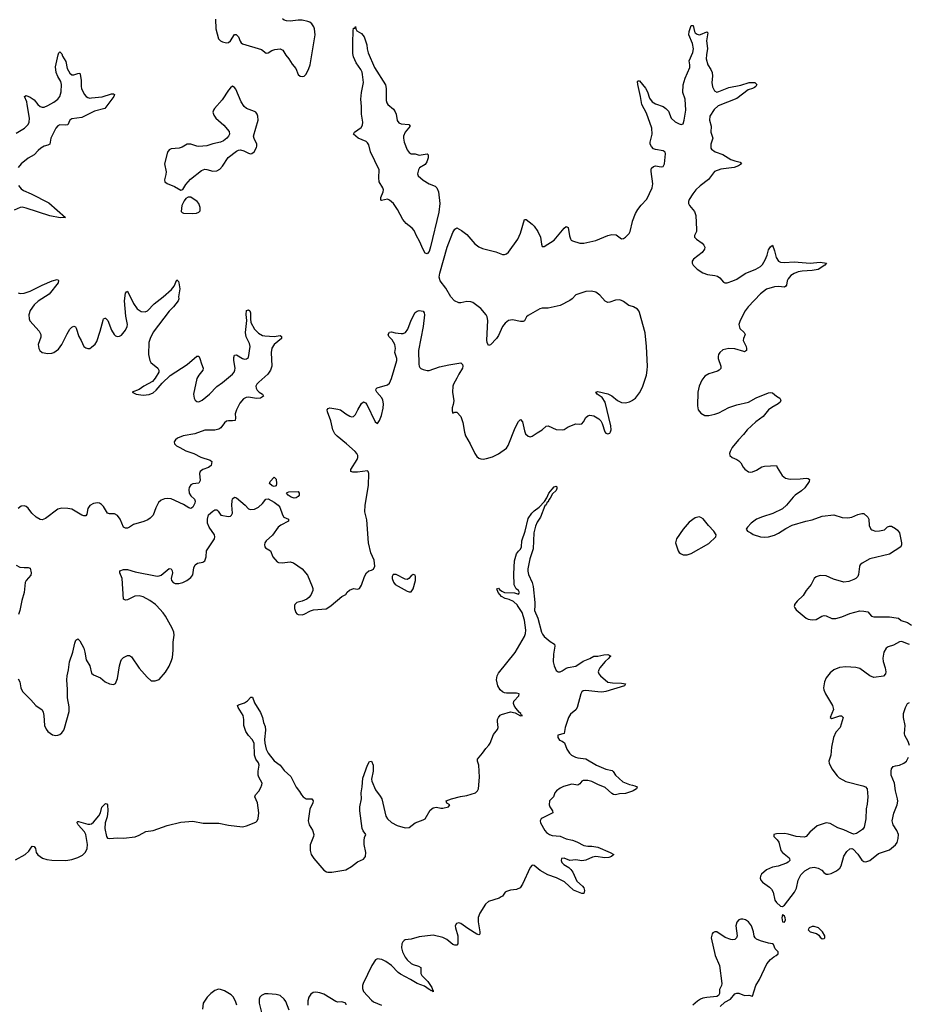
# Model space of a CAD drawing. Header units: inches. Extents: x 1694897 to 1849880, y 907231 to 1017944.
# Tile 49 of 171: x 1723825 to 1732779, y 985980 to 995904. Entities that reach past the tile are written whole.
import ezdxf

# ---------------------------------------------------------------- set-up
doc = ezdxf.new("R2010")
doc.units = ezdxf.units.IN
doc.header["$MEASUREMENT"] = 0
for name, color, linetype in [('B7928', 7, 'Continuous'), ('B7929', 7, 'Continuous'), ('B7938', 7, 'Continuous'), ('B7939', 7, 'Continuous')]:
    doc.layers.add(name, color=color, linetype=linetype)

msp = doc.modelspace()

# ---------------------------------------------------------------- linework, layer by layer
at = {"layer": 'B7928', "color": 6}
for points, elevation in [([(1723782.8, 987437.2), (1723879.4, 987490), (1723916.4, 987523.6), (1723950, 987572.9), (1723971.6, 987570), (1723982.8, 987550), (1723991.2, 987510), (1724007, 987487), (1724053.9, 987453.9), (1724098.1, 987438.1), (1724150, 987431.5), (1724290, 987429.5), (1724350, 987439.8), (1724410, 987458.1), (1724456.4, 987483.6), (1724487.9, 987512.1), (1724505.9, 987550), (1724509.1, 987590), (1724491.8, 987691.8), (1724476.7, 987716.7), (1724415.6, 987790), (1724403.2, 987810), (1724403.9, 987816.1), (1724410, 987823.2), (1724416.8, 987823.2), (1724510, 987795.6), (1724530, 987793.8), (1724550, 987798.5), (1724570, 987814.1), (1724621.3, 987878.7), (1724637.6, 987910), (1724654, 987966), (1724690, 988005.2), (1724701.7, 988001.7), (1724710, 987990.7), (1724714.2, 987930), (1724705.3, 987870), (1724687, 987810), (1724684.2, 987750), (1724698, 987670), (1724710, 987654.2), (1724730, 987649.1), (1724810, 987657), (1724870, 987655.3), (1724990, 987667.9), (1725030, 987682.9), (1725097.5, 987722.5), (1725170, 987731.9), (1725310, 987782.5), (1725450, 987816.1), (1725570, 987823.9), (1725673.3, 987806.7), (1725830, 987806), (1725930, 987785.9), (1726070, 987768.4), (1726110, 987776.8), (1726204.5, 987815.5), (1726218.6, 987830), (1726228.5, 987851.5), (1726233.8, 987910), (1726219.5, 988010), (1726195.6, 988070), (1726202.1, 988090), (1726233, 988127), (1726254.8, 988165.2), (1726265.3, 988190), (1726267, 988210), (1726234.3, 988270), (1726228.2, 988290), (1726228.3, 988330), (1726238.6, 988390), (1726232, 988412), (1726206, 988450), (1726191.6, 988490), (1726186.9, 988610), (1726168.5, 988648.5), (1726129.2, 988690), (1726102.3, 988730), (1726085.1, 988790), (1726084.5, 988850), (1726076.1, 988890), (1726026.2, 988970), (1726021.3, 988990), (1726030, 988998), (1726090, 989016.9), (1726120.2, 989039.8), (1726154.4, 989074.4), (1726170, 989076.3), (1726190, 989018.8), (1726250, 988921.6), (1726270, 988870.7), (1726281.4, 988821.4), (1726299.5, 988779.5), (1726303, 988743), (1726291.7, 988650), (1726293.8, 988610), (1726309.7, 988550), (1726330, 988511.5), (1726390, 988433.1), (1726450, 988391), (1726490, 988337.2), (1726555.9, 988275.9), (1726610, 988167.7), (1726645.9, 988125.9), (1726665.5, 988090), (1726682.6, 988070), (1726710, 988051.6), (1726770, 988050.3), (1726783.2, 988030), (1726780.2, 988010), (1726747.5, 987947.5), (1726733.1, 987830), (1726743.1, 987790), (1726775.3, 987735.3), (1726790.2, 987690), (1726786.5, 987670), (1726752.8, 987587.2), (1726750.2, 987530), (1726763.5, 987490), (1726790, 987449), (1726890, 987333.1), (1726915.8, 987315.8), (1726930.2, 987310.2), (1726970, 987310.2), (1727110, 987336.5), (1727169.6, 987370), (1727230, 987416.9), (1727290, 987444), (1727309.8, 987470), (1727312.2, 987510), (1727296.9, 987590), (1727294.8, 987630), (1727299.9, 987660.1), (1727311.6, 987690), (1727286.5, 987726.5), (1727276.4, 987750), (1727252.3, 987930), (1727251.4, 987968.6), (1727267.9, 988050), (1727266.9, 988110), (1727276.1, 988170), (1727281.8, 988258.2), (1727329.5, 988390.5), (1727350, 988426.5), (1727370, 988430.6), (1727385.1, 988390), (1727386.7, 988330), (1727369, 988250), (1727373.4, 988230), (1727410, 988141.5), (1727458.5, 988078.5), (1727474.2, 988050), (1727514.9, 987874.9), (1727530.4, 987850), (1727570, 987810.5), (1727630, 987783), (1727710, 987757.3), (1727750, 987760.7), (1727811.5, 987808.5), (1727890, 987837.3), (1727909, 987850), (1727962.5, 987937.5), (1727990, 987961), (1728026.4, 987966.4), (1728070, 987956), (1728090, 987956), (1728146, 987970), (1728158, 987990), (1728130, 988008), (1728122, 988030), (1728175.3, 988050), (1728266.6, 988073.4), (1728330, 988084.2), (1728418.5, 988110), (1728439, 988130), (1728447, 988150), (1728457.3, 988270), (1728451.9, 988390), (1728439.1, 988430), (1728439.5, 988450), (1728489.2, 988510), (1728520.6, 988559.4), (1728552, 988590), (1728565.7, 988610), (1728600.3, 988699.7), (1728639.3, 988750), (1728645.1, 988770), (1728638.6, 988830), (1728640.1, 988850), (1728648.4, 988871.6), (1728666.7, 988893.3), (1728679.1, 988900.9), (1728770, 988926.9), (1728816, 988916), (1728870, 988886.4), (1728890.7, 988889.3), (1728876.6, 988896.6), (1728873.4, 988910), (1728860.3, 988920.3), (1728825.2, 988965.2), (1728808, 988990), (1728800.4, 989010), (1728805.4, 989034.6), (1728853.6, 989090), (1728857.4, 989110), (1728830, 989117.1), (1728730, 989114), (1728710, 989117.5), (1728690, 989127.4), (1728667.3, 989150), (1728644, 989190), (1728630.4, 989250.4), (1728635.4, 989290), (1728650, 989318.2), (1728816.2, 989523.8), (1728912.8, 989687.2), (1728922.9, 989717.1), (1728926.2, 989750), (1728912.4, 989852.4), (1728889.2, 989929.2), (1728842.1, 990000)], 700), ([(1723810, 989260.1), (1723825.2, 989230), (1723836.6, 989170), (1723852, 989132), (1723937.5, 989050), (1723987.2, 988990), (1724050, 988948.7), (1724062.7, 988922.7), (1724069.5, 988890), (1724075.2, 988790), (1724090, 988753.7), (1724109.1, 988730), (1724156.9, 988696.9), (1724190, 988689.3), (1724210, 988692.1), (1724230, 988700.2), (1724250, 988717.3), (1724270, 988744.2), (1724277.5, 988762.5), (1724323.2, 988930), (1724322.7, 988977.3), (1724307.8, 989070), (1724307.3, 989152.7), (1724298.3, 989250), (1724302.2, 989290), (1724316.1, 989350), (1724326.2, 989430), (1724360.7, 989530), (1724379.9, 989620.1), (1724390, 989650.3), (1724410, 989663.2), (1724430, 989643.2), (1724471.3, 989570), (1724482.1, 989530), (1724494.2, 989450), (1724531.5, 989390), (1724550, 989318.7), (1724570, 989300.2), (1724638.4, 989270), (1724685.3, 989230), (1724730, 989211), (1724770, 989202), (1724790, 989212.4), (1724810, 989262.4), (1724830.3, 989390), (1724842.5, 989437.5), (1724850, 989453.6), (1724870, 989475.8), (1724910, 989495.6), (1724930, 989494.9), (1724950, 989481.7), (1725030, 989368.8), (1725110, 989276.4), (1725150, 989240.5), (1725190, 989239.3), (1725230, 989254.9), (1725294, 989326), (1725330, 989386.4), (1725355.8, 989444.2), (1725364.3, 989475.7), (1725371.7, 989548.3), (1725371.9, 989630), (1725381.6, 989701.6), (1725377.3, 989730), (1725362.7, 989770), (1725295.6, 989890), (1725270, 989925.6), (1725203.2, 990000)], 800), ([(1723835.9, 990000), (1723825.7, 989950), (1723811.5, 989908.5)], 800), ([(1726595, 990000), (1726592.4, 989990), (1726594.9, 989970), (1726606, 989930), (1726616.7, 989916.7), (1726630, 989908.4), (1726670, 989906.3), (1726690, 989911.8), (1726754.3, 989945.7), (1726784.7, 989955.3), (1726914, 989966), (1726950, 989987.5), (1726964.4, 990000)], 800), ([(1729014.9, 990000), (1729011.9, 989950), (1729047.1, 989870), (1729083.8, 989730), (1729092.4, 989710), (1729110, 989687.9), (1729170, 989636.6), (1729212.9, 989610), (1729217.6, 989590), (1729202.7, 989510), (1729200.2, 989430), (1729210, 989390.5), (1729230, 989343.8), (1729250, 989330.4), (1729270, 989332), (1729290, 989340.3), (1729330, 989367.6), (1729350, 989374.9), (1729430, 989387.4), (1729501.3, 989438.7), (1729570, 989464.1), (1729610, 989489.3), (1729650, 989489.5), (1729710, 989501.7), (1729750, 989504), (1729781, 989490), (1729770, 989484.5), (1729762.8, 989470), (1729724.8, 989435.2), (1729670.3, 989370), (1729658.9, 989350), (1729655.3, 989330), (1729662, 989310), (1729677.6, 989290), (1729750, 989226), (1729798.3, 989218.3), (1729890, 989216), (1729928, 989210), (1729919, 989190), (1729730, 989131.6), (1729690, 989127.3), (1729650, 989129.2), (1729530, 989141.8), (1729502, 989138), (1729489.6, 989130.4), (1729479.8, 989110), (1729443.1, 988970), (1729430, 988947.8), (1729375.9, 988904.1), (1729355.6, 988870), (1729322, 988770), (1729311, 988710), (1729248.7, 988691.3), (1729246.7, 988670), (1729263.1, 988643.1), (1729292, 988632), (1729314, 988614), (1729338.4, 988550), (1729363.7, 988510), (1729385.3, 988490), (1729423.8, 988470), (1729450, 988462.5), (1729530, 988454.3), (1729638.6, 988390), (1729730, 988348), (1729795.4, 988335.4), (1729806.1, 988326.1), (1729827.7, 988287.7), (1729903.4, 988223.4), (1729970, 988193.8), (1730000, 988187.5)], 700), ([(1730000, 988127.5), (1729930, 988104.1), (1729870, 988099.4), (1729830, 988090.5), (1729810, 988093.6), (1729790, 988103), (1729725.6, 988165.6), (1729650, 988194.3), (1729590, 988225.9), (1729550, 988235.5), (1729504.2, 988235.8), (1729490, 988228.2), (1729470, 988202.8), (1729450, 988187.6), (1729390, 988199.3), (1729303.7, 988176.3), (1729270, 988158.7), (1729233.4, 988130), (1729217.6, 988110), (1729205.2, 988070), (1729164.8, 988030), (1729160.6, 987990), (1729168.4, 987968.4), (1729194.9, 987930), (1729197, 987910), (1729090, 987857.3), (1729079.7, 987850), (1729070.2, 987830), (1729074, 987810), (1729117.1, 987730), (1729132.2, 987710), (1729163.6, 987690), (1729190, 987682.1), (1729270, 987672.7), (1729330, 987646.8), (1729394.4, 987634.4), (1729437.8, 987617.8), (1729510, 987579), (1729550, 987573.1), (1729590, 987573.7), (1729650, 987562.8), (1729775.8, 987510), (1729810.5, 987490), (1729788, 987470), (1729759.8, 987460.2), (1729722.5, 987457.5), (1729630, 987469.7), (1729596.9, 987463.1), (1729530, 987432.4), (1729490, 987425.9), (1729430, 987434.8), (1729370, 987430.3), (1729310, 987451.8), (1729284.2, 987450), (1729280.1, 987430), (1729289, 987410), (1729308.2, 987390), (1729359.2, 987359.2), (1729379.1, 987339.1), (1729398.6, 987310), (1729440.4, 987220.4), (1729496.4, 987170), (1729510, 987152.1), (1729514.9, 987125.1), (1729510, 987096.2), (1729490, 987095.1), (1729405.4, 987130), (1729314, 987214), (1729233.9, 987253.9), (1729145.2, 987285.2), (1729067.8, 987327.8), (1729010, 987378.3), (1728990, 987381.6), (1728970, 987356.8), (1728892, 987190), (1728866.6, 987153.4), (1728830, 987136.8), (1728770.4, 987129.6), (1728730, 987116.9), (1728718.2, 987110), (1728690.2, 987070), (1728678.1, 987061.9), (1728655.3, 987050), (1728550, 987015.2), (1728519.5, 986990), (1728461.9, 986898.1), (1728446.1, 986853.9), (1728446.1, 986810), (1728463, 986710), (1728462.9, 986690), (1728456.8, 986683.2), (1728450, 986680.8), (1728430, 986687.6), (1728342.1, 986742.1), (1728270, 986794.5), (1728250, 986800.9), (1728225.8, 986794.2), (1728214.2, 986770), (1728216.2, 986750), (1728240.4, 986670), (1728239.8, 986590), (1728230, 986576.5), (1728210, 986575.7), (1728190, 986582.4), (1728130, 986632), (1728090, 986654.2), (1727990, 986677.1), (1727850, 986659.3), (1727770, 986637.5), (1727710, 986631), (1727697.5, 986622.5), (1727685.3, 986610), (1727675.9, 986590), (1727671.4, 986550), (1727682, 986510), (1727710, 986455), (1727730, 986427.8), (1727770, 986391.6), (1727790, 986381.1), (1727845.1, 986365.1), (1727866, 986350), (1727868.5, 986291.5), (1727878.1, 986270), (1727938.9, 986210), (1727976.4, 986150), (1727986, 986130), (1727983, 986123), (1727990, 986118.8), (1727990, 986106.6), (1727978.3, 986118.3), (1727970, 986116.8), (1727963.8, 986123.8), (1727950, 986128), (1727902.7, 986162.7), (1727830, 986190.5), (1727764.3, 986230), (1727662.1, 986282.1), (1727639.7, 986299.7), (1727570, 986372.1), (1727513.6, 986410), (1727473, 986430), (1727450, 986436.2), (1727430, 986439.1), (1727410, 986429.1), (1727372.3, 986370), (1727285.6, 986190), (1727278.9, 986170), (1727278.7, 986138.7), (1727290.2, 986110), (1727370, 986020.2), (1727390, 986004.8), (1727470.4, 985970.4)], 700), ([(1726011.3, 985971.3), (1725999.3, 986010), (1725975.7, 986055.7), (1725956.5, 986076.5), (1725890, 986114.1), (1725850, 986129.5), (1725829.2, 986130.8), (1725790, 986119.5), (1725751.5, 986090), (1725714.5, 986050), (1725675.2, 985990), (1725666.2, 985930)], 700), ([(1726539.1, 985919.1), (1726507.9, 986007.9), (1726490, 986032.9), (1726450, 986067.9), (1726410, 986079.3), (1726330, 986086.5), (1726296.3, 986083.7), (1726262, 986070), (1726243.1, 986050), (1726236.4, 986030), (1726237.7, 985990), (1726278.5, 985830)], 700), ([(1727115.5, 985975.5), (1727110, 985992), (1727070, 986002.9), (1727030, 986002.6), (1727010, 986007.1), (1726890, 986082.5), (1726850, 986094.8), (1726810, 986100.7), (1726782.9, 986097.1), (1726759, 986081), (1726738.4, 986050), (1726726.7, 986013.3), (1726728.3, 985970)], 700)]:
    msp.add_lwpolyline(points, dxfattribs=dict(at, elevation=elevation))
at = {"layer": 'B7929', "color": 6}
for points, elevation in [([(1725799.6, 995910), (1725800.2, 995810), (1725828, 995710), (1725849.5, 995689.5), (1725870, 995680.2), (1725910, 995671.1), (1725930, 995673.4), (1725950, 995690.3), (1725990, 995755.5), (1726005.6, 995754.4), (1726030, 995732.2), (1726047, 995687), (1726056.5, 995670), (1726070, 995658.6), (1726261.7, 995601.7), (1726310, 995567), (1726330, 995568.9), (1726366.8, 995593.2), (1726397.2, 995602.8), (1726450, 995610.1), (1726464.3, 995604.3), (1726475, 995595), (1726505, 995545), (1726538.5, 995510), (1726570, 995456.5), (1726606.9, 995410), (1726631.5, 995351.5), (1726650, 995335.8), (1726670, 995330.4), (1726690, 995335.8), (1726710, 995354.9), (1726739.4, 995410), (1726751.6, 995450), (1726801.8, 995750), (1726796.1, 995810), (1726789.8, 995830), (1726770, 995861), (1726750, 995877.2), (1726730, 995886.2), (1726670, 995899.3), (1726630, 995899.8), (1726550.7, 995889.3), (1726511.9, 995891.9), (1726490, 995898.8), (1726471.7, 995911.7)], 900), ([(1723790, 994758.5), (1723872.3, 994810), (1723910, 994847.3), (1723921.2, 994870), (1723922.1, 994910), (1723901.7, 995050), (1723895.8, 995075.8), (1723872.3, 995130), (1723890, 995138.3), (1723930, 995123), (1723970, 995094.1), (1724007.9, 995047.9), (1724030, 995030.1), (1724050, 995022.7), (1724070, 995021.8), (1724110, 995037.1), (1724170, 995071.1), (1724210, 995102.4), (1724229.3, 995130), (1724242.3, 995177.7), (1724246.7, 995250), (1724239.6, 995279.6), (1724209.2, 995330), (1724193.6, 995370), (1724184.8, 995430), (1724212.3, 995550), (1724219.3, 995570), (1724230, 995578), (1724250, 995558.8), (1724256.5, 995536.5), (1724290, 995481.6), (1724303.5, 995410), (1724330, 995364.2), (1724350, 995349), (1724370, 995348), (1724410, 995362.6), (1724430, 995363), (1724435.1, 995355.1), (1724444.3, 995290), (1724444.1, 995230), (1724448.1, 995210), (1724474.2, 995154.2), (1724494.4, 995130), (1724510, 995119.4), (1724530, 995113.6), (1724550, 995114.3), (1724654.5, 995125.5), (1724750, 995154.9), (1724770, 995155.5), (1724778.8, 995150), (1724774.9, 995130), (1724683.1, 995010), (1724578.2, 994981.8), (1724450, 994918.4), (1724350, 994904), (1724330.1, 994889.9), (1724310, 994844.8), (1724290, 994839.3), (1724230, 994842.8), (1724210, 994835), (1724190, 994811.2), (1724139.9, 994710), (1724128.7, 994650), (1724110, 994639.5), (1724070, 994627.7), (1724038.4, 994610), (1724010, 994586.5), (1723970, 994541.8), (1723910, 994506.8), (1723839.8, 994450), (1723810, 994413.7)], 800), ([(1723813.7, 994233.7), (1723838.5, 994198.5), (1723862.2, 994182.2), (1723939.3, 994150), (1724117.6, 994057.6), (1724284.9, 993910), (1724234.4, 993905.6), (1724130, 993925.4), (1723890, 994004.2), (1723850, 994013.1), (1723828.9, 994011.1), (1723770, 993983.4)], 800), ([(1730000, 993012.7), (1729962.8, 993022.8), (1729910, 993064.2), (1729890, 993074.8), (1729870, 993078.5), (1729830, 993075), (1729770, 993056.4), (1729750, 993054.5), (1729725.9, 993065.9), (1729670, 993126), (1729630, 993156.4), (1729588, 993168), (1729530, 993162.6), (1729430, 993129.6), (1729392.5, 993090), (1729370, 993073.1), (1729270, 993022.4), (1729150, 992995.9), (1729090, 992996.9), (1729066.6, 992990), (1728950, 992923.3), (1728932.9, 992907.1), (1728911.3, 992868.7), (1728898.3, 992861.7), (1728870, 992862.2), (1728790, 992878.4), (1728749, 992871), (1728715.2, 992844.8), (1728688.7, 992811.3), (1728650, 992720.4), (1728630.9, 992690), (1728570, 992625.1), (1728550, 992621.3), (1728536.5, 992650), (1728533.1, 992673.1), (1728541.7, 992870), (1728535.6, 992910), (1728526.6, 992930), (1728471.6, 992991.6), (1728390, 993054.3), (1728370, 993061.2), (1728330, 993062.3), (1728270, 993048.3), (1728250, 993048.3), (1728206.5, 993070), (1728170, 993110.2), (1728117.7, 993197.7), (1728060.6, 993270), (1728051.3, 993310), (1728056.8, 993350), (1728131.8, 993610), (1728190, 993757), (1728210, 993791.7), (1728230, 993805.2), (1728277.7, 993777.7), (1728330, 993737.3), (1728410, 993644.9), (1728450, 993613.6), (1728490, 993595.8), (1728622.6, 993562.6), (1728690, 993538), (1728710, 993536.5), (1728730, 993542), (1728750, 993559.5), (1728845.2, 993690), (1728870.8, 993750.8), (1728910, 993890.5), (1728930, 993888.5), (1728990, 993841.3), (1729010, 993821.8), (1729046.7, 993770), (1729072.8, 993710), (1729081.8, 993641.8), (1729090, 993617.3), (1729110, 993618.7), (1729210, 993681.4), (1729310, 993801.8), (1729330, 993819.6), (1729350, 993810.5), (1729363.6, 993723.6), (1729374.2, 993694.2), (1729383, 993683), (1729394.8, 993674.8), (1729470, 993652.6), (1729510, 993650.8), (1729630, 993676.9), (1729750, 993727.4), (1729790, 993736.9), (1729833.9, 993733.9), (1729890, 993694.4), (1729910, 993697.6), (1729930, 993710.4), (1729965.1, 993750), (1729975.6, 993770), (1729999.3, 993870), (1730000, 993871.9)], 800), ([(1723810, 993151.5), (1723830, 993145.1), (1723870, 993148.4), (1723930, 993166.7), (1724050, 993227.4), (1724153, 993270), (1724203.4, 993283.4), (1724210, 993283.1), (1724216.1, 993276.1), (1724211.3, 993250), (1724122.7, 993137.3), (1724010, 993065), (1723970, 993029.3), (1723930, 992973), (1723918.6, 992930), (1723920.1, 992890), (1723927.4, 992867.4), (1724022.5, 992762.5), (1724037.9, 992730), (1724036.7, 992703.3), (1724012, 992630), (1724017.2, 992590), (1724028.4, 992568.4), (1724050, 992550.2), (1724110, 992538.4), (1724150, 992540.8), (1724170, 992547.6), (1724216.1, 992583.9), (1724250.7, 992629.3), (1724301.9, 992738.1), (1724330, 992783), (1724350, 992803.5), (1724370, 992813.2), (1724386.9, 992806.9), (1724395.3, 992795.3), (1724421.2, 992710), (1724444.7, 992670), (1724471, 992611), (1724490, 992594.6), (1724510, 992588), (1724530, 992590.3), (1724550, 992602), (1724585.5, 992634.5), (1724600.8, 992659.2), (1724635.9, 992764.1), (1724664.9, 992875.1), (1724670, 992887.6), (1724686.3, 992893.7), (1724690, 992894.2), (1724712.2, 992872.2), (1724750, 992775.6), (1724775.5, 992730), (1724790, 992717.5), (1724810, 992710.2), (1724830, 992712.6), (1724850, 992723.7), (1724890, 992775.8), (1724907.6, 992810), (1724911.7, 992830), (1724895, 992915), (1724882.5, 993070), (1724890, 993146.4), (1724900.4, 993159.6), (1724910, 993167.4), (1724970, 993041.6), (1725010, 992989.6), (1725050, 992961.9), (1725090, 992958.8), (1725112.9, 992970), (1725180.4, 993039.6), (1725272, 993110), (1725354.2, 993185.8), (1725380.7, 993219.3), (1725410, 993283.1), (1725425.3, 993265.3), (1725430, 993250.8), (1725436.9, 993190), (1725424.7, 993110), (1725427.4, 993090), (1725420.8, 993070), (1725374.1, 993010), (1725330, 992965.3), (1725170, 992752.5), (1725138.9, 992690), (1725127.5, 992650), (1725123.5, 992530), (1725134.9, 992470), (1725145.8, 992450), (1725216, 992390), (1725227.9, 992370), (1725226.7, 992350), (1725191.1, 992288.9), (1725163, 992257), (1725077, 992210), (1725030, 992176.4), (1724958, 992150), (1724998, 992130), (1725070, 992118.9), (1725130, 992126.4), (1725170, 992143), (1725201.5, 992170), (1725260.4, 992239.6), (1725341.5, 992318.5), (1725512, 992428), (1725610, 992511.5), (1725630, 992511.1), (1725641.7, 992490), (1725655.7, 992435.7), (1725675, 992390), (1725670.1, 992369.9), (1725630, 992320.3), (1725610, 992285.6), (1725574.7, 992130), (1725582.9, 992090), (1725594, 992070), (1725610, 992056.5), (1725630, 992053.5), (1725663.8, 992070), (1725737.7, 992130), (1725810, 992207.2), (1725870, 992248.4), (1725969.1, 992330), (1725986.1, 992350), (1725994.4, 992370), (1725995.4, 992390), (1725981.2, 992470), (1725982.4, 992497.6), (1725990, 992520.9), (1726010, 992525), (1726070, 992487.6), (1726090, 992482.4), (1726110, 992483.7), (1726130, 992500.3), (1726148.9, 992610), (1726141.2, 992641.2), (1726107.8, 992707.8), (1726098.9, 992750), (1726112, 992870), (1726106.3, 992933.7), (1726110, 992971), (1726130, 992979), (1726144.4, 992970), (1726151.3, 992948.7), (1726149.1, 992889.1), (1726155.6, 992850), (1726190, 992785.8), (1726230, 992744.6), (1726270, 992722), (1726295.7, 992715.7), (1726389.9, 992710.1), (1726450, 992720.8), (1726462.3, 992710), (1726461.6, 992690), (1726389.4, 992630.6), (1726365.5, 992594.5), (1726360.4, 992550), (1726365.1, 992410), (1726351.3, 992370), (1726325.4, 992330), (1726233.2, 992250), (1726215.1, 992230), (1726204.8, 992210), (1726206.3, 992190), (1726218.3, 992170), (1726239.3, 992150), (1726271.8, 992130), (1726281.3, 992110), (1726250, 992088.6), (1726210, 992087.1), (1726130, 992098.6), (1726105.8, 992094.2), (1726079.4, 992080.6), (1726041.8, 992038.2), (1726008.3, 991970), (1725996.6, 991930), (1726000.8, 991890), (1725995.3, 991864.7), (1725970, 991859.8), (1725930, 991861.8), (1725910, 991855.9), (1725890, 991841.9), (1725850.8, 991790), (1725830, 991775), (1725790, 991765.5), (1725690, 991767.6), (1725590, 991730.9), (1725473.4, 991710), (1725415.9, 991684.1), (1725395.9, 991670), (1725381.5, 991650), (1725383.7, 991630), (1725403.6, 991610), (1725437.3, 991590), (1725499.5, 991559.5), (1725581, 991530), (1725650, 991493.6), (1725743.2, 991463.2), (1725761.3, 991450), (1725755.8, 991410), (1725728.2, 991390), (1725670, 991369.9), (1725643.7, 991350), (1725635.7, 991330), (1725642.6, 991257.4), (1725630, 991231.6), (1725570, 991226.5), (1725550, 991215.1), (1725534, 991190), (1725528.5, 991170), (1725533.9, 991130), (1725550, 991105.4), (1725586.7, 991070), (1725593.6, 991050), (1725590, 991029.6), (1725568.7, 990990), (1725550, 990978.2), (1725530, 990983.7), (1725476.4, 991016.4), (1725350, 991073.3), (1725310, 991078.9), (1725285.3, 991074.7), (1725250, 991059.8), (1725223.5, 991036.5), (1725195.8, 990984.2), (1725169.7, 990910.3), (1725139.8, 990880.2), (1725116.5, 990863.5), (1725075.8, 990844.2), (1724970, 990817.1), (1724932, 990788), (1724910, 990779), (1724890, 990778.9), (1724870, 990790), (1724837.2, 990870), (1724810, 990905.4), (1724781.7, 990921.7), (1724730, 990922.2), (1724710.5, 990930.5), (1724670, 990995.4), (1724650, 991018.7), (1724630, 991031.2), (1724610, 991034.3), (1724570, 991028.5), (1724530, 991005.5), (1724510, 990976), (1724501.1, 990918.9), (1724490, 990902.4), (1724470, 990901.4), (1724450, 990909.9), (1724350, 990969.4), (1724310, 990978), (1724250, 990981.3), (1724210, 990968.8), (1724084, 990876), (1724050, 990862.4), (1724030, 990865.9), (1723992.3, 990890), (1723947.2, 990930), (1723910, 990978.6), (1723890, 990995.5), (1723870, 991003.6), (1723840.8, 990999.2), (1723810, 990978.4)], 800), ([(1726964.4, 990000), (1727070, 990091.1), (1727110, 990110.3), (1727125.6, 990134.4), (1727147, 990153), (1727190, 990170.2), (1727230, 990163.7), (1727250, 990170.4), (1727270, 990204.9), (1727299.8, 990290), (1727318.7, 990330), (1727343.6, 990350), (1727370, 990355.5), (1727390, 990365.4), (1727405, 990395), (1727397.7, 990457.7), (1727363, 990530), (1727338.4, 990630), (1727321.3, 990861.3), (1727302.5, 990942.5), (1727305.5, 991010), (1727339.6, 991210), (1727343.5, 991330), (1727336.5, 991350), (1727330, 991355.1), (1727230, 991342.3), (1727182.1, 991342.1), (1727160.6, 991350), (1727160.6, 991370), (1727225.9, 991470), (1727232.4, 991490), (1727231.8, 991510), (1727222.4, 991530), (1727205.1, 991550), (1727117, 991630), (1727024.8, 991704.8), (1727001.4, 991730), (1726980.8, 991770), (1726961.1, 991861.1), (1726925.9, 991950), (1726924.8, 991970), (1726934.6, 991985.4), (1726949.1, 991990.9), (1727030, 991979.5), (1727057.2, 991970), (1727110, 991930.1), (1727150, 991908.7), (1727170, 991902.4), (1727190, 991904.5), (1727210, 991925.4), (1727230.7, 991970), (1727270, 992034.8), (1727290, 992050.9), (1727310, 992043), (1727323.4, 992023.4), (1727406, 991850), (1727430, 991832.4), (1727450, 991862.2), (1727470, 991913.7), (1727487.5, 991987.5), (1727491.9, 992031.9), (1727485.2, 992070), (1727473, 992093), (1727422.9, 992150), (1727413.2, 992170), (1727415.8, 992184.2), (1727426.5, 992193.5), (1727530, 992223.8), (1727550, 992241.2), (1727572.3, 992287.7), (1727626.8, 992470), (1727626.1, 992490), (1727606, 992550), (1727610.7, 992590), (1727605.9, 992630), (1727578.1, 992678.1), (1727545.2, 992710), (1727536.5, 992730), (1727550, 992752.8), (1727570, 992758.5), (1727610, 992747.1), (1727670, 992741.5), (1727690, 992740.4), (1727710.8, 992749.2), (1727736.6, 992783.4), (1727770, 992874.3), (1727810, 992953.4), (1727830, 992964.7), (1727851, 992971), (1727890, 992966), (1727900.7, 992950), (1727904.9, 992930), (1727890, 992812.3), (1727842.1, 992570), (1727846.1, 992430), (1727850.1, 992410.1), (1727858.4, 992398.4), (1727868.4, 992388.4), (1727890, 992378.5), (1727930, 992367.1), (1727950, 992366.6), (1728055.1, 992404.9), (1728150, 992424), (1728270, 992444), (1728287.3, 992427.3), (1728290.1, 992410), (1728286.3, 992390), (1728248.8, 992330), (1728231.2, 992288.8), (1728196.6, 992230), (1728191, 992210), (1728186.4, 992150), (1728198.7, 992061.3), (1728194.4, 992025.6), (1728183.1, 991990), (1728182.3, 991962.3), (1728190, 991938.8), (1728210, 991946.8), (1728230, 991946.8), (1728270, 991902.8), (1728290, 991842.8), (1728306.4, 991746.4), (1728317.4, 991710), (1728363.8, 991630), (1728410, 991530.3), (1728430, 991502.3), (1728450, 991485.5), (1728470, 991476.5), (1728493.5, 991473.5), (1728530, 991479.3), (1728590, 991497.4), (1728650, 991526.4), (1728730, 991583.5), (1728748, 991612), (1728818.2, 991790), (1728850, 991852.7), (1728870, 991872.5), (1728890, 991850.2), (1728910, 991758.6), (1728922.9, 991730), (1728950, 991705.5), (1728970, 991699.7), (1728990, 991704.6), (1729039.6, 991740.4), (1729091, 991769), (1729130, 991807.2), (1729150, 991809.1), (1729230, 991774.6), (1729290, 991768.8), (1729310, 991771.6), (1729350, 991798.9), (1729430, 991831.1), (1729470, 991827.2), (1729488.6, 991831.4), (1729505.7, 991850), (1729530, 991892.9), (1729549.7, 991910.3), (1729570, 991916.8), (1729610, 991909.2), (1729661.1, 991881.1), (1729680.4, 991860.4), (1729694.6, 991834.6), (1729721.1, 991750), (1729730, 991734.9), (1729750, 991728.3), (1729770, 991737.6), (1729778.5, 991750), (1729783.5, 991770), (1729782, 991810), (1729722.8, 992050), (1729694, 992094), (1729642.9, 992130), (1729631.8, 992150), (1729650, 992157.1), (1729750, 992134.1), (1729791.9, 992111.9), (1729850, 992065.1), (1729890, 992046.8), (1729930, 992043.3), (1729970, 992051.9), (1729995.9, 992064.1), (1730000, 992067.3)], 800), ([(1728842.1, 990000), (1728841.3, 990001.3), (1728799.4, 990039.4), (1728758.5, 990058.5), (1728716.4, 990070), (1728679.8, 990090), (1728644.8, 990130), (1728633.6, 990166.4), (1728650, 990175.5), (1728660.3, 990160.3), (1728682.4, 990142.4), (1728710, 990129.2), (1728810, 990126.5), (1728850, 990114), (1728857.8, 990122.2), (1728859.8, 990130), (1728850, 990149.6), (1728826.5, 990166.5), (1728809, 990209), (1728802.8, 990317.2), (1728810, 990451), (1728830, 990519.1), (1728850, 990548), (1728871.6, 990568.4), (1728881.7, 990590), (1728883.1, 990650), (1728918, 990750), (1728950, 990876), (1728986, 990930), (1729010, 990953.4), (1729060.9, 990990), (1729113.4, 991046.6), (1729137.1, 991082.9), (1729155.1, 991130), (1729188.8, 991171.2), (1729210, 991194.4), (1729230, 991202), (1729236.5, 991196.5), (1729236.9, 991176.9), (1729230, 991157), (1729194.8, 991125.2), (1729170, 991080.5), (1729155.3, 991064.7), (1729150, 991044.7), (1729140.9, 991039.1), (1729130, 991014.5), (1729117.8, 991002.2), (1729073.6, 990890), (1729040.3, 990839.7), (1729020.9, 990799.1), (1729006.9, 990733.1), (1728997.2, 990570), (1728964.3, 990470), (1728943.6, 990370), (1728943.9, 990343.9), (1728951.5, 990311.5), (1728990, 990230.2), (1728999.2, 990190), (1729016.7, 990030), (1729014.9, 990000)], 700), ([(1725203.2, 990000), (1725194.2, 990010), (1725136.7, 990050), (1725070, 990087.4), (1725030, 990098.2), (1724986.6, 990093.4), (1724910, 990055.9), (1724891.8, 990051.8), (1724870, 990062.4), (1724857.5, 990270), (1724833.7, 990330), (1724832.3, 990350), (1724870, 990363.1), (1724910, 990362.8), (1724990, 990339.2), (1725210, 990295.6), (1725230, 990297.2), (1725250, 990306.4), (1725330, 990370.8), (1725350, 990367.3), (1725362.7, 990350), (1725365.9, 990330), (1725351.6, 990270), (1725355.5, 990250), (1725370, 990231), (1725390, 990220.5), (1725430, 990219.3), (1725469.1, 990230.9), (1725510, 990250.3), (1725550, 990280.3), (1725570, 990307), (1725579.8, 990380.2), (1725593.6, 990410), (1725614.9, 990425.1), (1725670, 990436.5), (1725690, 990450.3), (1725703.4, 990490), (1725705.6, 990550), (1725788.1, 990670), (1725792.7, 990690), (1725787.3, 990710), (1725733.9, 990790), (1725718.7, 990830), (1725717.9, 990870), (1725728.5, 990911.5), (1725770, 990951.3), (1725790, 990963.2), (1725803.4, 990963.4), (1725810, 990963), (1725824.7, 990950), (1725850.2, 990910.2), (1725930, 990897.4), (1725950, 990900.2), (1725959.8, 990910), (1725967.7, 990930), (1725962.3, 991010), (1725965.2, 991054.8), (1725970, 991074.3), (1725988.4, 991091.6), (1726010, 991084.8), (1726098, 991010), (1726130, 990974.2), (1726150, 990966.1), (1726190, 990970.7), (1726230, 990991.1), (1726270, 991025.6), (1726305.6, 991070), (1726330, 991072.9), (1726390, 991040.8), (1726430.3, 991010.3), (1726445.2, 990990), (1726472.5, 990912.5), (1726487.2, 990890), (1726533, 990870), (1726532.4, 990850), (1726454.7, 990810), (1726430.2, 990790), (1726371.9, 990708.1), (1726308, 990650), (1726295.3, 990630), (1726290.3, 990610), (1726294, 990590), (1726302, 990582), (1726350.6, 990550.6), (1726375.1, 990490), (1726420.3, 990440.3), (1726433.8, 990433.8), (1726470, 990430.1), (1726550, 990440.4), (1726584.8, 990430), (1726670.2, 990370), (1726724.8, 990304.8), (1726771, 990190), (1726777.3, 990170), (1726777.2, 990150), (1726757.2, 990102.8), (1726739.9, 990080.1), (1726718.2, 990061.8), (1726670, 990042.6), (1726616.3, 990030), (1726597.6, 990010), (1726595, 990000)], 800), ([(1723790, 990404.7), (1723826.8, 990386.8), (1723870, 990380.7), (1723910, 990382.4), (1723930, 990374.5), (1723941.4, 990330), (1723935.6, 990304.4), (1723888.9, 990250), (1723879.4, 990230), (1723871.3, 990130), (1723846, 990050), (1723835.9, 990000)], 800)]:
    msp.add_lwpolyline(points, dxfattribs=dict(at, elevation=elevation))
for points, elevation in [([(1727850, 994539.6), (1727930, 994552.6), (1727942.4, 994542.4), (1727940.8, 994510), (1727927.1, 994470), (1727910, 994445.1), (1727854, 994410), (1727842.8, 994390), (1727833.1, 994350), (1727839.6, 994330), (1727890, 994287.2), (1727950, 994249.2), (1728010, 994227.1), (1728029.5, 994209.5), (1728045, 994170), (1728058.5, 994050), (1728050, 993964.7), (1727965.4, 993614.6), (1727950, 993568.2), (1727930, 993543.4), (1727910, 993551.7), (1727890, 993587.3), (1727855.2, 993670), (1727824, 993724), (1727800.1, 993780.1), (1727781.1, 993801.1), (1727718.8, 993850), (1727684.3, 993890), (1727631.4, 993991.4), (1727590, 994051.4), (1727550, 994086.1), (1727530, 994093.2), (1727470, 994080.4), (1727464.7, 994084.7), (1727465, 994110), (1727487.6, 994170), (1727489.1, 994190), (1727483.8, 994210), (1727446.4, 994270), (1727443.1, 994310), (1727445.5, 994390), (1727360.5, 994570), (1727342.2, 994642.2), (1727330, 994663.7), (1727315.1, 994675.1), (1727234.3, 994710), (1727187, 994750), (1727197.6, 994770), (1727264.1, 994815.9), (1727278.3, 994841.7), (1727282, 994870), (1727268.4, 994950), (1727269.2, 995030), (1727263.5, 995103.5), (1727269.9, 995169.9), (1727289.4, 995270), (1727280.8, 995350), (1727274.6, 995374.6), (1727261.1, 995401.1), (1727214.1, 995470), (1727187.2, 995530), (1727182.8, 995562.8), (1727181.2, 995670), (1727185.8, 995790), (1727190, 995818.8), (1727202, 995818), (1727210, 995834), (1727210.9, 995810.9), (1727222, 995790), (1727270, 995764.7), (1727294.8, 995730), (1727322, 995650), (1727324.9, 995610), (1727336.2, 995570), (1727401.1, 995421.1), (1727510, 995247.3), (1727519.1, 995210), (1727519.2, 995090), (1727524.3, 995064.3), (1727532.9, 995050), (1727590, 995001.4), (1727610, 994974.7), (1727619.2, 994950), (1727630, 994888), (1727643.8, 994863.8), (1727670, 994854.3), (1727747, 994847), (1727760.4, 994830), (1727710.1, 994769.9), (1727693.1, 994730), (1727691.3, 994710), (1727697.6, 994670), (1727730, 994590.3), (1727750, 994564.2), (1727770, 994553.1), (1727810, 994550.3)], 800), ([(1725970, 995232.4), (1725950, 995217.7), (1725930, 995193.3), (1725863.7, 995096.3), (1725789.4, 995010), (1725776.3, 994990), (1725772.4, 994970), (1725781.3, 994941.3), (1725802.3, 994910), (1725881.6, 994841.6), (1725936.6, 994776.6), (1725940.1, 994750), (1725930.1, 994730), (1725911.4, 994708.6), (1725877.4, 994682.6), (1725850, 994668.1), (1725770, 994651.9), (1725710, 994632.9), (1725630, 994626.4), (1725610, 994628.4), (1725550, 994648.8), (1725512.2, 994647.8), (1725461.7, 994618.3), (1725432.9, 994607.1), (1725350, 994601.1), (1725330, 994590.8), (1725313.1, 994566.9), (1725285.3, 994450), (1725300.1, 994370), (1725298.4, 994341.6), (1725283.2, 994290), (1725287.7, 994270), (1725310.9, 994250.9), (1725383.3, 994223.3), (1725450, 994183.8), (1725470, 994192.7), (1725498.3, 994241.7), (1725544.9, 994295.1), (1725655.6, 994384.4), (1725690, 994397), (1725710, 994395.1), (1725770, 994376.4), (1725810, 994379.4), (1725841.6, 994398.4), (1725870, 994426.8), (1725926.6, 994513.4), (1726010, 994579), (1726030, 994588.5), (1726050.6, 994590.6), (1726082.9, 994582.9), (1726130, 994558.6), (1726150, 994552.9), (1726165.4, 994554.6), (1726187.3, 994570), (1726210, 994614), (1726215.1, 994630), (1726213.6, 994650), (1726186.7, 994706.7), (1726182.5, 994730), (1726227.2, 994890), (1726225.7, 994930), (1726218.8, 994950), (1726203.4, 994970), (1726190, 994979.1), (1726109.1, 995009.1), (1726088.2, 995028.2), (1726057, 995077), (1726002.5, 995202.5), (1725990, 995221.1)], 900), ([(1725523.7, 994116.3), (1725499.1, 994100.9), (1725481.4, 994078.6), (1725458.8, 994030), (1725451.5, 993971.5), (1725460.4, 993960.4), (1725474.3, 993954.3), (1725569.8, 993950.2), (1725606.3, 993953.7), (1725630, 993962.3), (1725642.2, 993977.8), (1725644.4, 994010), (1725631.1, 994050), (1725613.6, 994070), (1725550, 994114.6)], 900), ([(1726390, 991198.7), (1726370, 991205.6), (1726343.4, 991230), (1726348.4, 991250), (1726390, 991291.3), (1726410, 991273), (1726413.9, 991230), (1726410, 991205.8)], 800), ([(1726590, 991082.4), (1726559.2, 991090), (1726528.5, 991110), (1726514.2, 991130), (1726521.3, 991138.7), (1726535.5, 991144.5), (1726630, 991149.1), (1726640.7, 991130), (1726639.8, 991110), (1726630, 991096.2), (1726610, 991085.5)], 800), ([(1727790, 990312), (1727770, 990298), (1727747.7, 990272.3), (1727730, 990262.4), (1727710, 990264), (1727617.6, 990310), (1727588.2, 990311.8), (1727576.9, 990290), (1727577.9, 990270), (1727590, 990234), (1727610, 990212.5), (1727730, 990143.1), (1727750, 990137.1), (1727770, 990138), (1727790, 990166), (1727813.5, 990250), (1727814.5, 990290), (1727810, 990305.2)], 800)]:
    msp.add_lwpolyline(points, close=True, dxfattribs=dict(at, elevation=elevation))
at = {"layer": 'B7938', "color": 6}
for points, elevation in [([(1731632, 990000), (1731630.4, 989990), (1731634.7, 989974.7), (1731650, 989954.9), (1731750, 989870.3), (1731770, 989861.5), (1731810, 989854.3), (1731850, 989859), (1731907.4, 989892.6), (1731930, 989898.6), (1731950, 989895.9), (1732010, 989867.6), (1732050, 989867.5), (1732110, 989884.1), (1732190, 989917.8), (1732290, 989944.1), (1732330, 989943.2), (1732370, 989935.2), (1732409.3, 989890), (1732430, 989883.4), (1732590, 989884.6), (1732656, 989876), (1732679.1, 989870), (1732706.9, 989846.9), (1732770, 989826.3), (1732810, 989801.7)], 800), ([(1732790, 989606.6), (1732770, 989611.7), (1732731.1, 989631.1), (1732710, 989635.2), (1732690, 989632), (1732630, 989599.9), (1732576, 989584), (1732555.3, 989570), (1732532.6, 989530), (1732522, 989470), (1732526.3, 989433.7), (1732546, 989370), (1732551.3, 989330), (1732548.9, 989310), (1732530, 989288.5), (1732430, 989274.2), (1732390, 989291.9), (1732290, 989364.7), (1732250, 989373.8), (1732150, 989381.8), (1732086.8, 989373.2), (1732030, 989352), (1731990, 989321.3), (1731950, 989269.3), (1731935.3, 989230), (1731924.9, 989170), (1731926.7, 989150), (1731944.9, 989110), (1732014.2, 988990), (1732024.7, 988950), (1731990.6, 988870), (1732010, 988858.7), (1732090, 988885.5), (1732105.7, 988885.7), (1732121.7, 988870), (1732093.7, 988770), (1732050, 988722.7), (1732024.6, 988670), (1732006, 988570), (1731997.3, 988490), (1731978.5, 988430), (1731980.8, 988410), (1732010, 988354.4), (1732061, 988281), (1732081.8, 988261.8), (1732150, 988224.6), (1732321.1, 988181.1), (1732346.8, 988170), (1732364, 988150), (1732370.5, 988070), (1732364.4, 987995.6), (1732353.4, 987950), (1732350.8, 987850), (1732333.7, 987766.3), (1732318, 987742), (1732257.5, 987702.5), (1732230, 987695.1), (1732210, 987699.5), (1732130, 987738), (1732070, 987759.7), (1731990, 987803.1), (1731951.9, 987808.1), (1731861.7, 987778.3), (1731785.9, 987714.1), (1731750.1, 987669.9), (1731730, 987662.6), (1731650, 987670.4), (1731570, 987695.3), (1731530, 987702.5), (1731450, 987696.3), (1731424.9, 987690), (1731425.5, 987670), (1731458, 987638), (1731473.1, 987613.1), (1731495.8, 987530), (1731510.3, 987510), (1731577, 987457), (1731583.1, 987450), (1731583.7, 987430), (1731568, 987412), (1731550, 987403.5), (1731468.2, 987371.8), (1731410, 987361.6), (1731350, 987335), (1731299.7, 987290), (1731289.3, 987270), (1731287.6, 987250), (1731293.8, 987230), (1731311.2, 987210), (1731380, 987160), (1731399.8, 987139.8), (1731416.2, 987110), (1731434.6, 987030), (1731450, 987006.7), (1731490, 986967.3), (1731510, 986966), (1731530, 986979.5), (1731630.8, 987110), (1731650.7, 987150), (1731670, 987230.8), (1731697, 987283), (1731736.6, 987323.4), (1731790, 987354.9), (1731830, 987361.6), (1731870, 987350.4), (1731906.8, 987330), (1731927.4, 987307.4), (1731950, 987292.4), (1731970, 987290.3), (1732002.8, 987297.2), (1732055.2, 987324.8), (1732090, 987350.6), (1732103.5, 987376.5), (1732128.8, 987471.2), (1732160.3, 987519.7), (1732190, 987548), (1732210, 987550.8), (1732223.1, 987543.1), (1732270, 987494.4), (1732310, 987434), (1732330, 987419.5), (1732350, 987415.3), (1732390.6, 987429.4), (1732478.8, 987501.2), (1732590, 987535.8), (1732650, 987587.9), (1732665.1, 987610), (1732677.1, 987650), (1732680.9, 987690), (1732664.4, 987730), (1732625.7, 987790), (1732616.4, 987830), (1732633.4, 987906.6), (1732665.1, 987990), (1732671.9, 988028.1), (1732670.9, 988049.1), (1732650.6, 988130), (1732639.4, 988210), (1732606.8, 988290), (1732604.8, 988330), (1732610, 988353.4), (1732624.8, 988375.2), (1732650, 988384.7), (1732690, 988390.3), (1732732.3, 988410), (1732759.5, 988430), (1732780.5, 988470)], 800), ([(1732790.9, 988589.1), (1732776.8, 988630), (1732744.1, 988690), (1732739.8, 988710), (1732747.6, 988790), (1732731.8, 988870), (1732730.9, 988910.9), (1732750, 988972.2), (1732769.9, 989010.1), (1732790, 989020.8)], 800), ([(1730000, 988187.5), (1730022.8, 988182.8), (1730046.8, 988170), (1730040.7, 988150), (1730007.3, 988130), (1730000, 988127.5)], 700), ([(1730883.6, 985956.4), (1730930, 986001.3), (1730987.2, 986032.8), (1731030, 986083.8), (1731050, 986092.7), (1731070, 986090.6), (1731130, 986066.8), (1731171, 986071), (1731210, 986062), (1731242.9, 986170), (1731280.4, 986230), (1731353.7, 986386.3), (1731390, 986431), (1731422.7, 986457.3), (1731448, 986470), (1731468, 986490), (1731468, 986510), (1731438, 986538), (1731422, 986582), (1731409.2, 986589.2), (1731370, 986596.2), (1731290, 986620.5), (1731250, 986637), (1731235.1, 986650), (1731226.6, 986666.6), (1731218.7, 986710), (1731199.9, 986770), (1731170, 986809.8), (1731137.2, 986830), (1731110, 986838.5), (1731090, 986838.6), (1731069.6, 986830.4), (1731052.2, 986807.8), (1731042.2, 986770), (1731054.2, 986670), (1731049.1, 986650), (1731030, 986631.9), (1731010, 986629), (1730990, 986633), (1730933.1, 986653.1), (1730850, 986709.6), (1730830, 986709.5), (1730810, 986699.3), (1730803, 986690), (1730792.4, 986650), (1730834.3, 986470), (1730874.9, 986370), (1730899.3, 986190), (1730895.5, 986170), (1730878, 986130), (1730874.9, 986090), (1730864.9, 986070), (1730850, 986057), (1730749.8, 986049.8), (1730710, 986040.7), (1730685.7, 986030), (1730653.7, 986010), (1730607, 985970)], 800)]:
    msp.add_lwpolyline(points, dxfattribs=dict(at, elevation=elevation))
at = {"layer": 'B7938', "color": 6, "elevation": 800}
for points in [[(1731510, 986886), (1731503.8, 986850), (1731510, 986812), (1731530, 986808), (1731540.9, 986830), (1731539.3, 986850), (1731530, 986868.7), (1731516.4, 986876.4)], [(1731830, 986765.1), (1731810, 986765.1), (1731778.8, 986750), (1731770.8, 986730), (1731790, 986710.8), (1731852.2, 986692.2), (1731875.8, 986675.8), (1731890, 986656), (1731910, 986640.7), (1731930, 986642.8), (1731939, 986650), (1731937.2, 986670), (1731915.1, 986710), (1731873.2, 986750)]]:
    msp.add_lwpolyline(points, close=True, dxfattribs=at)
at = {"layer": 'B7939', "color": 6, "elevation": 800}
for points in [[(1730000, 993871.9), (1730029.8, 993950), (1730053, 993990), (1730086.1, 994033.9), (1730145.5, 994094.5), (1730196.6, 994210), (1730205.3, 994250), (1730188, 994372), (1730186.8, 994390), (1730192.3, 994407.7), (1730210, 994424.4), (1730230, 994430.3), (1730290, 994418.9), (1730310, 994425.3), (1730322.2, 994450), (1730333.5, 994550), (1730329.8, 994569.8), (1730310, 994582.3), (1730230, 994594.2), (1730210, 994602.7), (1730190, 994625.6), (1730178, 994650), (1730177.2, 994670), (1730197.5, 994750), (1730194.5, 994810), (1730139.9, 994959.9), (1730092.6, 995050), (1730080.3, 995130), (1730052.3, 995250), (1730050, 995282), (1730052.7, 995287.3), (1730070, 995286), (1730130, 995214.8), (1730150, 995176.2), (1730171.6, 995111.6), (1730197, 995077), (1730230, 995054.4), (1730308.6, 995028.6), (1730337.3, 995010), (1730361.6, 994981.6), (1730390.1, 994910), (1730430, 994874.6), (1730470, 994852.7), (1730490, 994847.3), (1730510, 994855.3), (1730521.9, 994890), (1730536.7, 994990), (1730530, 995102), (1730508.3, 995170), (1730510, 995247.3), (1730530, 995312.8), (1730576.7, 995423.3), (1730578.1, 995450), (1730570.3, 995490), (1730606.4, 995573.6), (1730615.6, 995610), (1730603.7, 995663.7), (1730569, 995751), (1730570, 995786), (1730590, 995846), (1730610, 995846), (1730624.4, 995784.4), (1730631.5, 995771.5), (1730650, 995757.2), (1730670, 995750.2), (1730686.6, 995753.4), (1730750, 995780.5), (1730760.5, 995770), (1730745.3, 995690), (1730754.2, 995614.2), (1730743.8, 995550), (1730743.3, 995510), (1730758.2, 995450), (1730790, 995402.7), (1730803.5, 995370), (1730807.2, 995332.8), (1730797.9, 995270), (1730806.9, 995226.9), (1730825.4, 995185.4), (1730850, 995174.4), (1730870, 995178.1), (1730970, 995219.9), (1731090, 995243.3), (1731174, 995270), (1731230.8, 995270), (1731252, 995250), (1731241.7, 995230), (1731230, 995220.9), (1731210.4, 995210), (1731163.9, 995196.1), (1731051.4, 995110), (1730863.6, 995036.4), (1730822.1, 994997.9), (1730777.9, 994930), (1730775.4, 994890), (1730792.2, 994830), (1730788, 994770), (1730807.7, 994710), (1730788.2, 994648.2), (1730789.4, 994610), (1730796.9, 994596.9), (1730832.8, 994572.8), (1730910, 994544), (1730990, 994494.3), (1731030, 994479.3), (1731086, 994466), (1731099.6, 994450), (1731067.2, 994430), (1731025.1, 994414.9), (1730890, 994396.4), (1730827.5, 994372.5), (1730766.2, 994293.8), (1730681.1, 994230), (1730638.9, 994190), (1730608.1, 994150), (1730571.8, 994090), (1730564.3, 994070), (1730564.7, 994050), (1730575.8, 994030), (1730624.2, 993970), (1730638.6, 993930), (1730645.7, 993790), (1730643.7, 993770), (1730626, 993730), (1730624.9, 993710), (1730644.9, 993690), (1730700.3, 993650), (1730719.5, 993630), (1730728.5, 993610), (1730724.2, 993590), (1730701.5, 993558.5), (1730614, 993490), (1730600.5, 993470), (1730600.5, 993450), (1730610.4, 993430), (1730650.5, 993390), (1730710, 993351.8), (1730755.8, 993335.8), (1730830, 993325.5), (1730857.5, 993317.5), (1730881.4, 993301.4), (1730917.8, 993257.8), (1730930, 993251.8), (1730952.1, 993252.1), (1731010, 993270.2), (1731050, 993288.6), (1731134.8, 993345.2), (1731243, 993390), (1731290, 993415.6), (1731310, 993437.2), (1731336.7, 993483.3), (1731355.6, 993530), (1731370, 993583.6), (1731390, 993615.2), (1731410, 993632.4), (1731430, 993575.3), (1731446.7, 993506.7), (1731470, 993470.2), (1731490, 993459.8), (1731530, 993456.3), (1731630, 993461.7), (1731790, 993450.1), (1731890, 993460.9), (1731953.4, 993450), (1731939.3, 993430), (1731870, 993385.8), (1731810, 993374.4), (1731710, 993370.3), (1731670, 993362), (1731630, 993346.9), (1731596.2, 993323.8), (1731567.8, 993290), (1731559, 993270), (1731551.6, 993228.4), (1731543.9, 993216.1), (1731530, 993208), (1731470, 993214.1), (1731430, 993212.2), (1731350, 993186.7), (1731290, 993141.1), (1731163.8, 993010), (1731136.3, 992970), (1731083.7, 992870), (1731072.9, 992830), (1731081.8, 992790), (1731126.5, 992750), (1731135.8, 992730), (1731117, 992690), (1731115.8, 992670), (1731146.2, 992610), (1731150.1, 992590), (1731147.3, 992570), (1731130, 992557.3), (1731122, 992558), (1731030, 992585.8), (1730970.6, 992589.4), (1730910, 992575.6), (1730878.9, 992550), (1730866.9, 992530), (1730861.5, 992510), (1730862.2, 992490), (1730891.1, 992410), (1730890.5, 992389.5), (1730872.6, 992370), (1730857.8, 992362.2), (1730770, 992334.9), (1730730.1, 992309.9), (1730698.7, 992270), (1730672, 992210), (1730658.9, 992150), (1730656.1, 992010), (1730662.6, 991970), (1730690, 991938.3), (1730730, 991915.5), (1730770, 991915.5), (1730830, 991926.4), (1730870, 991941), (1730970, 991995.2), (1731050, 992020.7), (1731170, 992048.6), (1731246.9, 992093.1), (1731370, 992142.5), (1731390, 992146.3), (1731410, 992142.4), (1731450, 992110.1), (1731483.6, 992090), (1731494.2, 992070), (1731488.4, 992050), (1731468.4, 992031.6), (1731403.7, 991996.3), (1731370, 991972.5), (1731315.8, 991904.2), (1731241.2, 991850), (1731156.6, 991770), (1731118.8, 991721.2), (1731067, 991670), (1731004.1, 991590), (1730982.6, 991550), (1730977.3, 991530), (1730981.1, 991510), (1731003, 991490), (1731050, 991471.3), (1731070, 991458.5), (1731090, 991436.5), (1731114, 991394), (1731132, 991372), (1731170, 991346.2), (1731190, 991342.6), (1731210, 991345.7), (1731250, 991362.9), (1731303.3, 991396.7), (1731330, 991405.1), (1731450, 991410.7), (1731456, 991390), (1731507.9, 991310), (1731542.4, 991282.4), (1731590, 991272.7), (1731690, 991275.6), (1731750, 991282.3), (1731770, 991278.7), (1731783, 991270), (1731781.3, 991250), (1731735.1, 991184.9), (1731703.9, 991156.1), (1731639.3, 991110), (1731618, 991090), (1731552.7, 991010), (1731510, 990974.7), (1731414.4, 990925.6), (1731310, 990892.4), (1731250, 990868.2), (1731197.1, 990830), (1731157.3, 990790), (1731146.8, 990770), (1731158.8, 990750), (1731190.7, 990730), (1731215.8, 990715.8), (1731290, 990690.3), (1731330, 990686.9), (1731370, 990691.4), (1731430, 990709.3), (1731470, 990727.6), (1731544.5, 990775.5), (1731610, 990809.1), (1731745.2, 990850), (1731810, 990862.9), (1731910, 990898.6), (1732030, 990912.1), (1732113.6, 990886.4), (1732170, 990881.5), (1732210.7, 990889.3), (1732270, 990916), (1732310, 990928), (1732330, 990926.8), (1732371.3, 990890), (1732381, 990870), (1732385.2, 990805.2), (1732400.7, 990770), (1732410, 990763), (1732450, 990748.5), (1732490, 990750.4), (1732537.4, 990762.6), (1732570, 990790.4), (1732590, 990799.3), (1732610, 990797.1), (1732650, 990775.5), (1732670, 990759.3), (1732691.3, 990731.3), (1732709, 990630), (1732710.3, 990610), (1732703.1, 990590), (1732590, 990518.2), (1732391.8, 990468.2), (1732312.5, 990427.5), (1732294.9, 990410), (1732287.7, 990392.3), (1732278.3, 990310), (1732270, 990292.3), (1732250, 990271.3), (1732230, 990259.7), (1732178.7, 990241.3), (1732130, 990235.3), (1732025, 990265), (1731950, 990298.7), (1731890, 990300.3), (1731850, 990286.9), (1731830.3, 990270), (1731798.7, 990210), (1731750.3, 990150), (1731720.9, 990099.1), (1731658, 990042), (1731633.7, 990010), (1731632, 990000)], [(1730000, 992067.3), (1730029.6, 992090.4), (1730070, 992141.9), (1730098.9, 992201.1), (1730140.7, 992319.3), (1730148.8, 992370), (1730149.5, 992410), (1730141, 992610), (1730126.7, 992746.7), (1730071.9, 992951.9), (1730064.7, 992970), (1730050, 992986), (1730010, 993009.9), (1730000, 993012.7)]]:
    msp.add_lwpolyline(points, dxfattribs=at)
msp.add_lwpolyline([(1730670, 990891.5), (1730630, 990883.9), (1730570, 990840.3), (1730509.3, 990770), (1730443.9, 990670), (1730434.3, 990630), (1730460.3, 990550), (1730470, 990533), (1730482.3, 990522.3), (1730510, 990511.4), (1730550, 990509.2), (1730590, 990524.7), (1730770, 990625.3), (1730840.9, 990690), (1730843.7, 990710), (1730820.5, 990750), (1730764.6, 990804.6), (1730712.7, 990872.7), (1730690, 990887.1)], close=True, dxfattribs=at)

doc.saveas('drawing.dxf')
